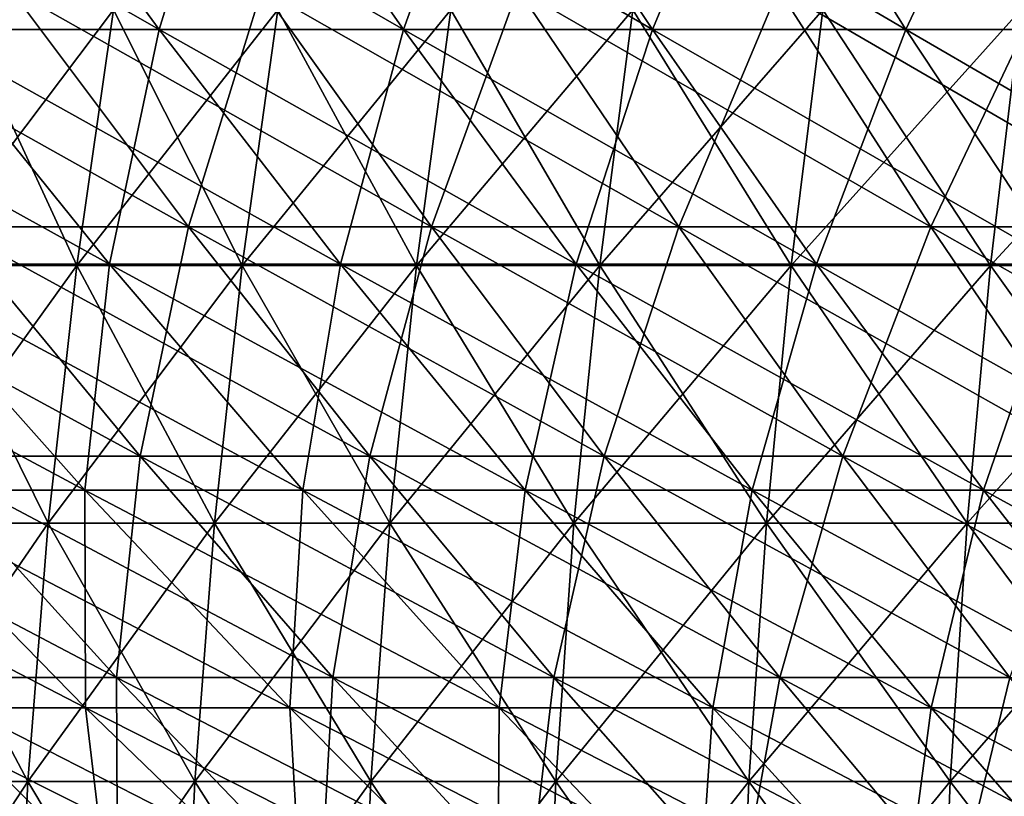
# Model space of a CAD drawing. Header units: millimetres. Extents: x -250 to 250, y 3898 to 4150.
# Tile 117 of 256: x -83 to -68, y 3938 to 3950. Entities that reach past the tile are written whole.
import ezdxf

# ---------------------------------------------------------------- set-up
doc = ezdxf.new("R2010")
doc.units = ezdxf.units.MM
doc.header["$LTSCALE"] = 5.599365
for name, color, linetype in [('10', 7, 'CONTINUOUS'), ('12', 7, 'CONTINUOUS'), ('2', 7, 'CONTINUOUS'), ('3', 7, 'CONTINUOUS'), ('4', 7, 'CONTINUOUS'), ('5', 7, 'CONTINUOUS')]:
    doc.layers.add(name, color=color, linetype=linetype)

msp = doc.modelspace()

# ---------------------------------------------------------------- linework, layer by layer
at = {"layer": '10', "color": 7, "linetype": 'Continuous', "true_color": 0xe0f2ff}
for points in [[(-84.753, 3946.373, 56.31), (-82.321, 3946.373, 59.809), (-84.165, 3950.359, 55.919), (-84.753, 3946.373, 56.31)], [(-84.165, 3950.359, 55.919), (-82.321, 3946.373, 59.809), (-81.749, 3950.359, 59.394), (-84.165, 3950.359, 55.919)], [(-82.321, 3946.373, 59.809), (-79.744, 3946.373, 63.204), (-81.749, 3950.359, 59.394), (-82.321, 3946.373, 59.809)], [(-81.749, 3950.359, 59.394), (-79.744, 3946.373, 63.204), (-79.19, 3950.359, 62.766), (-81.749, 3950.359, 59.394)], [(-79.744, 3946.373, 63.204), (-77.027, 3946.373, 66.488), (-79.19, 3950.359, 62.766), (-79.744, 3946.373, 63.204)], [(-79.19, 3950.359, 62.766), (-77.027, 3946.373, 66.488), (-76.493, 3950.359, 66.027), (-79.19, 3950.359, 62.766)], [(-77.027, 3946.373, 66.488), (-74.175, 3946.373, 69.655), (-76.493, 3950.359, 66.027), (-77.027, 3946.373, 66.488)], [(-76.493, 3950.359, 66.027), (-74.175, 3946.373, 69.655), (-73.661, 3950.359, 69.172), (-76.493, 3950.359, 66.027)], [(-74.175, 3946.373, 69.655), (-71.194, 3946.373, 72.7), (-73.661, 3950.359, 69.172), (-74.175, 3946.373, 69.655)], [(-73.661, 3950.359, 69.172), (-71.194, 3946.373, 72.7), (-70.699, 3950.359, 72.196), (-73.661, 3950.359, 69.172)], [(-71.194, 3946.373, 72.7), (-68.087, 3946.373, 75.618), (-70.699, 3950.359, 72.196), (-71.194, 3946.373, 72.7)], [(-70.699, 3950.359, 72.196), (-68.087, 3946.373, 75.618), (-67.614, 3950.359, 75.093), (-70.699, 3950.359, 72.196)], [(-68.087, 3946.373, 75.618), (-64.86, 3946.373, 78.403), (-67.614, 3950.359, 75.093), (-68.087, 3946.373, 75.618)], [(-85.21, 3942.362, 56.614), (-82.765, 3942.362, 60.132), (-84.753, 3946.373, 56.31), (-85.21, 3942.362, 56.614)], [(-84.753, 3946.373, 56.31), (-82.765, 3942.362, 60.132), (-82.321, 3946.373, 59.809), (-84.753, 3946.373, 56.31)], [(-82.765, 3942.362, 60.132), (-80.174, 3942.362, 63.545), (-82.321, 3946.373, 59.809), (-82.765, 3942.362, 60.132)], [(-82.321, 3946.373, 59.809), (-80.174, 3942.362, 63.545), (-79.744, 3946.373, 63.204), (-82.321, 3946.373, 59.809)], [(-80.174, 3942.362, 63.545), (-77.443, 3942.362, 66.847), (-79.744, 3946.373, 63.204), (-80.174, 3942.362, 63.545)], [(-79.744, 3946.373, 63.204), (-77.443, 3942.362, 66.847), (-77.027, 3946.373, 66.488), (-79.744, 3946.373, 63.204)], [(-77.443, 3942.362, 66.847), (-74.576, 3942.362, 70.031), (-77.027, 3946.373, 66.488), (-77.443, 3942.362, 66.847)], [(-77.027, 3946.373, 66.488), (-74.576, 3942.362, 70.031), (-74.175, 3946.373, 69.655), (-77.027, 3946.373, 66.488)], [(-74.576, 3942.362, 70.031), (-71.578, 3942.362, 73.093), (-74.175, 3946.373, 69.655), (-74.576, 3942.362, 70.031)], [(-74.175, 3946.373, 69.655), (-71.578, 3942.362, 73.093), (-71.194, 3946.373, 72.7), (-74.175, 3946.373, 69.655)], [(-71.578, 3942.362, 73.093), (-68.454, 3942.362, 76.026), (-71.194, 3946.373, 72.7), (-71.578, 3942.362, 73.093)], [(-71.194, 3946.373, 72.7), (-68.454, 3942.362, 76.026), (-68.087, 3946.373, 75.618), (-71.194, 3946.373, 72.7)], [(-68.454, 3942.362, 76.026), (-65.21, 3942.362, 78.826), (-68.087, 3946.373, 75.618), (-68.454, 3942.362, 76.026)], [(-68.087, 3946.373, 75.618), (-65.21, 3942.362, 78.826), (-64.86, 3946.373, 78.403), (-68.087, 3946.373, 75.618)], [(-85.536, 3938.332, 56.83), (-83.081, 3938.332, 60.362), (-85.21, 3942.362, 56.614), (-85.536, 3938.332, 56.83)], [(-85.21, 3942.362, 56.614), (-83.081, 3938.332, 60.362), (-82.765, 3942.362, 60.132), (-85.21, 3942.362, 56.614)], [(-83.081, 3938.332, 60.362), (-80.481, 3938.332, 63.788), (-82.765, 3942.362, 60.132), (-83.081, 3938.332, 60.362)], [(-82.765, 3942.362, 60.132), (-80.481, 3938.332, 63.788), (-80.174, 3942.362, 63.545), (-82.765, 3942.362, 60.132)], [(-80.481, 3938.332, 63.788), (-77.739, 3938.332, 67.102), (-80.174, 3942.362, 63.545), (-80.481, 3938.332, 63.788)], [(-80.174, 3942.362, 63.545), (-77.739, 3938.332, 67.102), (-77.443, 3942.362, 66.847), (-80.174, 3942.362, 63.545)], [(-77.739, 3938.332, 67.102), (-74.861, 3938.332, 70.299), (-77.443, 3942.362, 66.847), (-77.739, 3938.332, 67.102)], [(-77.443, 3942.362, 66.847), (-74.861, 3938.332, 70.299), (-74.576, 3942.362, 70.031), (-77.443, 3942.362, 66.847)], [(-74.861, 3938.332, 70.299), (-71.851, 3938.332, 73.372), (-74.576, 3942.362, 70.031), (-74.861, 3938.332, 70.299)], [(-74.576, 3942.362, 70.031), (-71.851, 3938.332, 73.372), (-71.578, 3942.362, 73.093), (-74.576, 3942.362, 70.031)], [(-71.851, 3938.332, 73.372), (-68.716, 3938.332, 76.317), (-71.578, 3942.362, 73.093), (-71.851, 3938.332, 73.372)], [(-71.578, 3942.362, 73.093), (-68.716, 3938.332, 76.317), (-68.454, 3942.362, 76.026), (-71.578, 3942.362, 73.093)], [(-68.716, 3938.332, 76.317), (-65.46, 3938.332, 79.127), (-68.454, 3942.362, 76.026), (-68.716, 3938.332, 76.317)], [(-68.454, 3942.362, 76.026), (-65.46, 3938.332, 79.127), (-65.21, 3942.362, 78.826), (-68.454, 3942.362, 76.026)], [(-85.536, 3938.332, 56.83), (-83.269, 3934.29, 60.499), (-83.081, 3938.332, 60.362), (-85.536, 3938.332, 56.83)], [(-83.269, 3934.29, 60.499), (-80.663, 3934.29, 63.933), (-83.081, 3938.332, 60.362), (-83.269, 3934.29, 60.499)], [(-83.081, 3938.332, 60.362), (-80.663, 3934.29, 63.933), (-80.481, 3938.332, 63.788), (-83.081, 3938.332, 60.362)], [(-80.663, 3934.29, 63.933), (-77.915, 3934.29, 67.254), (-80.481, 3938.332, 63.788), (-80.663, 3934.29, 63.933)], [(-80.481, 3938.332, 63.788), (-77.915, 3934.29, 67.254), (-77.739, 3938.332, 67.102), (-80.481, 3938.332, 63.788)], [(-77.915, 3934.29, 67.254), (-75.03, 3934.29, 70.458), (-77.739, 3938.332, 67.102), (-77.915, 3934.29, 67.254)], [(-77.739, 3938.332, 67.102), (-75.03, 3934.29, 70.458), (-74.861, 3938.332, 70.299), (-77.739, 3938.332, 67.102)], [(-75.03, 3934.29, 70.458), (-72.014, 3934.29, 73.538), (-74.861, 3938.332, 70.299), (-75.03, 3934.29, 70.458)], [(-74.861, 3938.332, 70.299), (-72.014, 3934.29, 73.538), (-71.851, 3938.332, 73.372), (-74.861, 3938.332, 70.299)], [(-72.014, 3934.29, 73.538), (-68.871, 3934.29, 76.489), (-71.851, 3938.332, 73.372), (-72.014, 3934.29, 73.538)], [(-71.851, 3938.332, 73.372), (-68.871, 3934.29, 76.489), (-68.716, 3938.332, 76.317), (-71.851, 3938.332, 73.372)], [(-68.871, 3934.29, 76.489), (-65.608, 3934.29, 79.306), (-68.716, 3938.332, 76.317), (-68.871, 3934.29, 76.489)], [(-68.716, 3938.332, 76.317), (-65.608, 3934.29, 79.306), (-65.46, 3938.332, 79.127), (-68.716, 3938.332, 76.317)]]:
    msp.add_3dface(points, dxfattribs=at)
at = {"layer": '12', "color": 7, "linetype": 'Continuous', "true_color": 0xe0f2ff}
for points in [[(-82.321, 3946.373, -59.809), (-84.753, 3946.373, -56.31), (-81.749, 3950.359, -59.394), (-82.321, 3946.373, -59.809)], [(-81.749, 3950.359, -59.394), (-84.753, 3946.373, -56.31), (-84.165, 3950.359, -55.919), (-81.749, 3950.359, -59.394)], [(-79.744, 3946.373, -63.204), (-82.321, 3946.373, -59.809), (-79.19, 3950.359, -62.766), (-79.744, 3946.373, -63.204)], [(-79.19, 3950.359, -62.766), (-82.321, 3946.373, -59.809), (-81.749, 3950.359, -59.394), (-79.19, 3950.359, -62.766)], [(-77.027, 3946.373, -66.488), (-79.744, 3946.373, -63.204), (-76.493, 3950.359, -66.027), (-77.027, 3946.373, -66.488)], [(-76.493, 3950.359, -66.027), (-79.744, 3946.373, -63.204), (-79.19, 3950.359, -62.766), (-76.493, 3950.359, -66.027)], [(-74.175, 3946.373, -69.655), (-77.027, 3946.373, -66.488), (-73.661, 3950.359, -69.172), (-74.175, 3946.373, -69.655)], [(-73.661, 3950.359, -69.172), (-77.027, 3946.373, -66.488), (-76.493, 3950.359, -66.027), (-73.661, 3950.359, -69.172)], [(-71.194, 3946.373, -72.7), (-74.175, 3946.373, -69.655), (-70.699, 3950.359, -72.196), (-71.194, 3946.373, -72.7)], [(-70.699, 3950.359, -72.196), (-74.175, 3946.373, -69.655), (-73.661, 3950.359, -69.172), (-70.699, 3950.359, -72.196)], [(-68.087, 3946.373, -75.618), (-71.194, 3946.373, -72.7), (-67.614, 3950.359, -75.093), (-68.087, 3946.373, -75.618)], [(-67.614, 3950.359, -75.093), (-71.194, 3946.373, -72.7), (-70.699, 3950.359, -72.196), (-67.614, 3950.359, -75.093)], [(-64.86, 3946.373, -78.403), (-68.087, 3946.373, -75.618), (-64.41, 3950.359, -77.859), (-64.86, 3946.373, -78.403)], [(-64.41, 3950.359, -77.859), (-68.087, 3946.373, -75.618), (-67.614, 3950.359, -75.093), (-64.41, 3950.359, -77.859)], [(-82.765, 3942.362, -60.132), (-85.21, 3942.362, -56.614), (-82.321, 3946.373, -59.809), (-82.765, 3942.362, -60.132)], [(-82.321, 3946.373, -59.809), (-85.21, 3942.362, -56.614), (-84.753, 3946.373, -56.31), (-82.321, 3946.373, -59.809)], [(-80.174, 3942.362, -63.545), (-82.765, 3942.362, -60.132), (-79.744, 3946.373, -63.204), (-80.174, 3942.362, -63.545)], [(-79.744, 3946.373, -63.204), (-82.765, 3942.362, -60.132), (-82.321, 3946.373, -59.809), (-79.744, 3946.373, -63.204)], [(-77.443, 3942.362, -66.847), (-80.174, 3942.362, -63.545), (-77.027, 3946.373, -66.488), (-77.443, 3942.362, -66.847)], [(-77.027, 3946.373, -66.488), (-80.174, 3942.362, -63.545), (-79.744, 3946.373, -63.204), (-77.027, 3946.373, -66.488)], [(-74.576, 3942.362, -70.031), (-77.443, 3942.362, -66.847), (-74.175, 3946.373, -69.655), (-74.576, 3942.362, -70.031)], [(-74.175, 3946.373, -69.655), (-77.443, 3942.362, -66.847), (-77.027, 3946.373, -66.488), (-74.175, 3946.373, -69.655)], [(-71.578, 3942.362, -73.093), (-74.576, 3942.362, -70.031), (-71.194, 3946.373, -72.7), (-71.578, 3942.362, -73.093)], [(-71.194, 3946.373, -72.7), (-74.576, 3942.362, -70.031), (-74.175, 3946.373, -69.655), (-71.194, 3946.373, -72.7)], [(-68.454, 3942.362, -76.026), (-71.578, 3942.362, -73.093), (-68.087, 3946.373, -75.618), (-68.454, 3942.362, -76.026)], [(-68.087, 3946.373, -75.618), (-71.578, 3942.362, -73.093), (-71.194, 3946.373, -72.7), (-68.087, 3946.373, -75.618)], [(-65.21, 3942.362, -78.826), (-68.454, 3942.362, -76.026), (-64.86, 3946.373, -78.403), (-65.21, 3942.362, -78.826)], [(-64.86, 3946.373, -78.403), (-68.454, 3942.362, -76.026), (-68.087, 3946.373, -75.618), (-64.86, 3946.373, -78.403)], [(-83.081, 3938.332, -60.362), (-85.536, 3938.332, -56.83), (-82.765, 3942.362, -60.132), (-83.081, 3938.332, -60.362)], [(-82.765, 3942.362, -60.132), (-85.536, 3938.332, -56.83), (-85.21, 3942.362, -56.614), (-82.765, 3942.362, -60.132)], [(-80.481, 3938.332, -63.788), (-83.081, 3938.332, -60.362), (-80.174, 3942.362, -63.545), (-80.481, 3938.332, -63.788)], [(-80.174, 3942.362, -63.545), (-83.081, 3938.332, -60.362), (-82.765, 3942.362, -60.132), (-80.174, 3942.362, -63.545)], [(-77.739, 3938.332, -67.102), (-80.481, 3938.332, -63.788), (-77.443, 3942.362, -66.847), (-77.739, 3938.332, -67.102)], [(-77.443, 3942.362, -66.847), (-80.481, 3938.332, -63.788), (-80.174, 3942.362, -63.545), (-77.443, 3942.362, -66.847)], [(-74.861, 3938.332, -70.299), (-77.739, 3938.332, -67.102), (-74.576, 3942.362, -70.031), (-74.861, 3938.332, -70.299)], [(-74.576, 3942.362, -70.031), (-77.739, 3938.332, -67.102), (-77.443, 3942.362, -66.847), (-74.576, 3942.362, -70.031)], [(-71.851, 3938.332, -73.372), (-74.861, 3938.332, -70.299), (-71.578, 3942.362, -73.093), (-71.851, 3938.332, -73.372)], [(-71.578, 3942.362, -73.093), (-74.861, 3938.332, -70.299), (-74.576, 3942.362, -70.031), (-71.578, 3942.362, -73.093)], [(-68.716, 3938.332, -76.317), (-71.851, 3938.332, -73.372), (-68.454, 3942.362, -76.026), (-68.716, 3938.332, -76.317)], [(-68.454, 3942.362, -76.026), (-71.851, 3938.332, -73.372), (-71.578, 3942.362, -73.093), (-68.454, 3942.362, -76.026)], [(-65.46, 3938.332, -79.127), (-68.716, 3938.332, -76.317), (-65.21, 3942.362, -78.826), (-65.46, 3938.332, -79.127)], [(-65.21, 3942.362, -78.826), (-68.716, 3938.332, -76.317), (-68.454, 3942.362, -76.026), (-65.21, 3942.362, -78.826)], [(-83.269, 3934.29, -60.499), (-85.73, 3934.29, -56.959), (-83.081, 3938.332, -60.362), (-83.269, 3934.29, -60.499)], [(-83.081, 3938.332, -60.362), (-85.73, 3934.29, -56.959), (-85.536, 3938.332, -56.83), (-83.081, 3938.332, -60.362)], [(-80.663, 3934.29, -63.933), (-83.269, 3934.29, -60.499), (-80.481, 3938.332, -63.788), (-80.663, 3934.29, -63.933)], [(-80.481, 3938.332, -63.788), (-83.269, 3934.29, -60.499), (-83.081, 3938.332, -60.362), (-80.481, 3938.332, -63.788)], [(-77.915, 3934.29, -67.254), (-80.663, 3934.29, -63.933), (-77.739, 3938.332, -67.102), (-77.915, 3934.29, -67.254)], [(-77.739, 3938.332, -67.102), (-80.663, 3934.29, -63.933), (-80.481, 3938.332, -63.788), (-77.739, 3938.332, -67.102)], [(-75.03, 3934.29, -70.458), (-77.915, 3934.29, -67.254), (-74.861, 3938.332, -70.299), (-75.03, 3934.29, -70.458)], [(-74.861, 3938.332, -70.299), (-77.915, 3934.29, -67.254), (-77.739, 3938.332, -67.102), (-74.861, 3938.332, -70.299)], [(-72.014, 3934.29, -73.538), (-75.03, 3934.29, -70.458), (-71.851, 3938.332, -73.372), (-72.014, 3934.29, -73.538)], [(-71.851, 3938.332, -73.372), (-75.03, 3934.29, -70.458), (-74.861, 3938.332, -70.299), (-71.851, 3938.332, -73.372)], [(-68.871, 3934.29, -76.489), (-72.014, 3934.29, -73.538), (-68.716, 3938.332, -76.317), (-68.871, 3934.29, -76.489)], [(-68.716, 3938.332, -76.317), (-72.014, 3934.29, -73.538), (-71.851, 3938.332, -73.372), (-68.716, 3938.332, -76.317)], [(-65.608, 3934.29, -79.306), (-68.871, 3934.29, -76.489), (-65.46, 3938.332, -79.127), (-65.608, 3934.29, -79.306)], [(-65.46, 3938.332, -79.127), (-68.871, 3934.29, -76.489), (-68.716, 3938.332, -76.317), (-65.46, 3938.332, -79.127)]]:
    msp.add_3dface(points, dxfattribs=at)
at = {"layer": '2', "color": 251, "linetype": 'Continuous', "true_color": 0x504f50}
for points in [[(-80.58, 3946.977, -121.607), (-84.287, 3946.977, -119.068), (-83.352, 3950.678, -125.79), (-80.58, 3946.977, -121.607)], [(-79.438, 3950.678, -128.297), (-80.58, 3946.977, -121.607), (-83.352, 3950.678, -125.79), (-79.438, 3950.678, -128.297)], [(-76.797, 3946.977, -124.031), (-80.58, 3946.977, -121.607), (-79.438, 3950.678, -128.297), (-76.797, 3946.977, -124.031)], [(-75.45, 3950.678, -130.683), (-76.797, 3946.977, -124.031), (-79.438, 3950.678, -128.297), (-75.45, 3950.678, -130.683)], [(-72.941, 3946.977, -126.337), (-76.797, 3946.977, -124.031), (-75.45, 3950.678, -130.683), (-72.941, 3946.977, -126.337)], [(-71.39, 3950.678, -132.944), (-72.941, 3946.977, -126.337), (-75.45, 3950.678, -130.683), (-71.39, 3950.678, -132.944)], [(-69.016, 3946.977, -128.524), (-72.941, 3946.977, -126.337), (-71.39, 3950.678, -132.944), (-69.016, 3946.977, -128.524)], [(-67.262, 3950.678, -135.08), (-69.016, 3946.977, -128.524), (-71.39, 3950.678, -132.944), (-67.262, 3950.678, -135.08)], [(-65.025, 3946.977, -130.588), (-69.016, 3946.977, -128.524), (-67.262, 3950.678, -135.08), (-65.025, 3946.977, -130.588)], [(-81.335, 3943.402, -114.899), (-84.835, 3943.402, -112.34), (-84.287, 3946.977, -119.068), (-81.335, 3943.402, -114.899)], [(-80.58, 3946.977, -121.607), (-81.335, 3943.402, -114.899), (-84.287, 3946.977, -119.068), (-80.58, 3946.977, -121.607)], [(-77.758, 3943.402, -117.349), (-81.335, 3943.402, -114.899), (-80.58, 3946.977, -121.607), (-77.758, 3943.402, -117.349)], [(-76.797, 3946.977, -124.031), (-77.758, 3943.402, -117.349), (-80.58, 3946.977, -121.607), (-76.797, 3946.977, -124.031)], [(-74.108, 3943.402, -119.688), (-77.758, 3943.402, -117.349), (-76.797, 3946.977, -124.031), (-74.108, 3943.402, -119.688)], [(-72.941, 3946.977, -126.337), (-74.108, 3943.402, -119.688), (-76.797, 3946.977, -124.031), (-72.941, 3946.977, -126.337)], [(-70.387, 3943.402, -121.913), (-74.108, 3943.402, -119.688), (-72.941, 3946.977, -126.337), (-70.387, 3943.402, -121.913)], [(-69.016, 3946.977, -128.524), (-70.387, 3943.402, -121.913), (-72.941, 3946.977, -126.337), (-69.016, 3946.977, -128.524)], [(-66.599, 3943.402, -124.023), (-70.387, 3943.402, -121.913), (-69.016, 3946.977, -128.524), (-66.599, 3943.402, -124.023)], [(-65.025, 3946.977, -130.588), (-66.599, 3943.402, -124.023), (-69.016, 3946.977, -128.524), (-65.025, 3946.977, -130.588)], [(-81.704, 3939.955, -108.193), (-84.997, 3939.955, -105.626), (-84.835, 3943.402, -112.34), (-81.704, 3939.955, -108.193)], [(-81.335, 3943.402, -114.899), (-81.704, 3939.955, -108.193), (-84.835, 3943.402, -112.34), (-81.335, 3943.402, -114.899)], [(-78.333, 3939.955, -110.658), (-81.704, 3939.955, -108.193), (-81.335, 3943.402, -114.899), (-78.333, 3939.955, -110.658)], [(-77.758, 3943.402, -117.349), (-78.333, 3939.955, -110.658), (-81.335, 3943.402, -114.899), (-77.758, 3943.402, -117.349)], [(-74.888, 3939.955, -113.018), (-78.333, 3939.955, -110.658), (-77.758, 3943.402, -117.349), (-74.888, 3939.955, -113.018)], [(-74.108, 3943.402, -119.688), (-74.888, 3939.955, -113.018), (-77.758, 3943.402, -117.349), (-74.108, 3943.402, -119.688)], [(-71.372, 3939.955, -115.27), (-74.888, 3939.955, -113.018), (-74.108, 3943.402, -119.688), (-71.372, 3939.955, -115.27)], [(-70.387, 3943.402, -121.913), (-71.372, 3939.955, -115.27), (-74.108, 3943.402, -119.688), (-70.387, 3943.402, -121.913)], [(-67.789, 3939.955, -117.413), (-71.372, 3939.955, -115.27), (-70.387, 3943.402, -121.913), (-67.789, 3939.955, -117.413)], [(-66.599, 3943.402, -124.023), (-67.789, 3939.955, -117.413), (-70.387, 3943.402, -121.913), (-66.599, 3943.402, -124.023)], [(-81.686, 3936.64, -101.512), (-84.774, 3936.64, -98.948), (-84.997, 3939.955, -105.626), (-81.686, 3936.64, -101.512)], [(-81.704, 3939.955, -108.193), (-81.686, 3936.64, -101.512), (-84.997, 3939.955, -105.626), (-81.704, 3939.955, -108.193)], [(-78.522, 3936.64, -103.979), (-81.686, 3936.64, -101.512), (-81.704, 3939.955, -108.193), (-78.522, 3936.64, -103.979)], [(-78.333, 3939.955, -110.658), (-78.522, 3936.64, -103.979), (-81.704, 3939.955, -108.193), (-78.333, 3939.955, -110.658)], [(-75.282, 3936.64, -106.348), (-78.522, 3936.64, -103.979), (-78.333, 3939.955, -110.658), (-75.282, 3936.64, -106.348)], [(-74.888, 3939.955, -113.018), (-75.282, 3936.64, -106.348), (-78.333, 3939.955, -110.658), (-74.888, 3939.955, -113.018)], [(-71.972, 3936.64, -108.616), (-75.282, 3936.64, -106.348), (-74.888, 3939.955, -113.018), (-71.972, 3936.64, -108.616)], [(-71.372, 3939.955, -115.27), (-71.972, 3936.64, -108.616), (-74.888, 3939.955, -113.018), (-71.372, 3939.955, -115.27)], [(-68.593, 3936.64, -110.781), (-71.972, 3936.64, -108.616), (-71.372, 3939.955, -115.27), (-68.593, 3936.64, -110.781)], [(-67.789, 3939.955, -117.413), (-68.593, 3936.64, -110.781), (-71.372, 3939.955, -115.27), (-67.789, 3939.955, -117.413)], [(-65.149, 3936.64, -112.841), (-68.593, 3936.64, -110.781), (-67.789, 3939.955, -117.413), (-65.149, 3936.64, -112.841)]]:
    msp.add_3dface(points, dxfattribs=at)
at = {"layer": '3', "color": 251, "linetype": 'Continuous', "true_color": 0x504f50}
for points in [[(-84.287, 3946.977, 119.068), (-80.58, 3946.977, 121.607), (-87.186, 3950.678, 123.164), (-84.287, 3946.977, 119.068)], [(-87.186, 3950.678, 123.164), (-80.58, 3946.977, 121.607), (-83.352, 3950.678, 125.79), (-87.186, 3950.678, 123.164)], [(-80.58, 3946.977, 121.607), (-76.797, 3946.977, 124.031), (-83.352, 3950.678, 125.79), (-80.58, 3946.977, 121.607)], [(-83.352, 3950.678, 125.79), (-76.797, 3946.977, 124.031), (-79.438, 3950.678, 128.297), (-83.352, 3950.678, 125.79)], [(-76.797, 3946.977, 124.031), (-72.941, 3946.977, 126.337), (-79.438, 3950.678, 128.297), (-76.797, 3946.977, 124.031)], [(-79.438, 3950.678, 128.297), (-72.941, 3946.977, 126.337), (-75.45, 3950.678, 130.683), (-79.438, 3950.678, 128.297)], [(-72.941, 3946.977, 126.337), (-69.016, 3946.977, 128.524), (-75.45, 3950.678, 130.683), (-72.941, 3946.977, 126.337)], [(-75.45, 3950.678, 130.683), (-69.016, 3946.977, 128.524), (-71.39, 3950.678, 132.944), (-75.45, 3950.678, 130.683)], [(-69.016, 3946.977, 128.524), (-65.025, 3946.977, 130.588), (-71.39, 3950.678, 132.944), (-69.016, 3946.977, 128.524)], [(-71.39, 3950.678, 132.944), (-65.025, 3946.977, 130.588), (-67.262, 3950.678, 135.08), (-71.39, 3950.678, 132.944)], [(-84.835, 3943.402, 112.34), (-81.335, 3943.402, 114.899), (-87.913, 3946.977, 116.416), (-84.835, 3943.402, 112.34)], [(-87.913, 3946.977, 116.416), (-81.335, 3943.402, 114.899), (-84.287, 3946.977, 119.068), (-87.913, 3946.977, 116.416)], [(-81.335, 3943.402, 114.899), (-77.758, 3943.402, 117.349), (-84.287, 3946.977, 119.068), (-81.335, 3943.402, 114.899)], [(-84.287, 3946.977, 119.068), (-77.758, 3943.402, 117.349), (-80.58, 3946.977, 121.607), (-84.287, 3946.977, 119.068)], [(-77.758, 3943.402, 117.349), (-74.108, 3943.402, 119.688), (-80.58, 3946.977, 121.607), (-77.758, 3943.402, 117.349)], [(-80.58, 3946.977, 121.607), (-74.108, 3943.402, 119.688), (-76.797, 3946.977, 124.031), (-80.58, 3946.977, 121.607)], [(-74.108, 3943.402, 119.688), (-70.387, 3943.402, 121.913), (-76.797, 3946.977, 124.031), (-74.108, 3943.402, 119.688)], [(-76.797, 3946.977, 124.031), (-70.387, 3943.402, 121.913), (-72.941, 3946.977, 126.337), (-76.797, 3946.977, 124.031)], [(-70.387, 3943.402, 121.913), (-66.599, 3943.402, 124.023), (-72.941, 3946.977, 126.337), (-70.387, 3943.402, 121.913)], [(-72.941, 3946.977, 126.337), (-66.599, 3943.402, 124.023), (-69.016, 3946.977, 128.524), (-72.941, 3946.977, 126.337)], [(-66.599, 3943.402, 124.023), (-62.748, 3943.402, 126.015), (-69.016, 3946.977, 128.524), (-66.599, 3943.402, 124.023)], [(-69.016, 3946.977, 128.524), (-62.748, 3943.402, 126.015), (-65.025, 3946.977, 130.588), (-69.016, 3946.977, 128.524)], [(-84.997, 3939.955, 105.626), (-81.704, 3939.955, 108.193), (-88.254, 3943.402, 109.674), (-84.997, 3939.955, 105.626)], [(-88.254, 3943.402, 109.674), (-81.704, 3939.955, 108.193), (-84.835, 3943.402, 112.34), (-88.254, 3943.402, 109.674)], [(-81.704, 3939.955, 108.193), (-78.333, 3939.955, 110.658), (-84.835, 3943.402, 112.34), (-81.704, 3939.955, 108.193)], [(-84.835, 3943.402, 112.34), (-78.333, 3939.955, 110.658), (-81.335, 3943.402, 114.899), (-84.835, 3943.402, 112.34)], [(-78.333, 3939.955, 110.658), (-74.888, 3939.955, 113.018), (-81.335, 3943.402, 114.899), (-78.333, 3939.955, 110.658)], [(-81.335, 3943.402, 114.899), (-74.888, 3939.955, 113.018), (-77.758, 3943.402, 117.349), (-81.335, 3943.402, 114.899)], [(-74.888, 3939.955, 113.018), (-71.372, 3939.955, 115.27), (-77.758, 3943.402, 117.349), (-74.888, 3939.955, 113.018)], [(-77.758, 3943.402, 117.349), (-71.372, 3939.955, 115.27), (-74.108, 3943.402, 119.688), (-77.758, 3943.402, 117.349)], [(-71.372, 3939.955, 115.27), (-67.789, 3939.955, 117.413), (-74.108, 3943.402, 119.688), (-71.372, 3939.955, 115.27)], [(-74.108, 3943.402, 119.688), (-67.789, 3939.955, 117.413), (-70.387, 3943.402, 121.913), (-74.108, 3943.402, 119.688)], [(-67.789, 3939.955, 117.413), (-64.141, 3939.955, 119.445), (-70.387, 3943.402, 121.913), (-67.789, 3939.955, 117.413)], [(-70.387, 3943.402, 121.913), (-64.141, 3939.955, 119.445), (-66.599, 3943.402, 124.023), (-70.387, 3943.402, 121.913)], [(-84.774, 3936.64, 98.948), (-81.686, 3936.64, 101.512), (-88.209, 3939.955, 102.958), (-84.774, 3936.64, 98.948)], [(-88.209, 3939.955, 102.958), (-81.686, 3936.64, 101.512), (-84.997, 3939.955, 105.626), (-88.209, 3939.955, 102.958)], [(-81.686, 3936.64, 101.512), (-78.522, 3936.64, 103.979), (-84.997, 3939.955, 105.626), (-81.686, 3936.64, 101.512)], [(-84.997, 3939.955, 105.626), (-78.522, 3936.64, 103.979), (-81.704, 3939.955, 108.193), (-84.997, 3939.955, 105.626)], [(-78.522, 3936.64, 103.979), (-75.282, 3936.64, 106.348), (-81.704, 3939.955, 108.193), (-78.522, 3936.64, 103.979)], [(-81.704, 3939.955, 108.193), (-75.282, 3936.64, 106.348), (-78.333, 3939.955, 110.658), (-81.704, 3939.955, 108.193)], [(-75.282, 3936.64, 106.348), (-71.972, 3936.64, 108.616), (-78.333, 3939.955, 110.658), (-75.282, 3936.64, 106.348)], [(-78.333, 3939.955, 110.658), (-71.972, 3936.64, 108.616), (-74.888, 3939.955, 113.018), (-78.333, 3939.955, 110.658)], [(-71.972, 3936.64, 108.616), (-68.593, 3936.64, 110.781), (-74.888, 3939.955, 113.018), (-71.972, 3936.64, 108.616)], [(-74.888, 3939.955, 113.018), (-68.593, 3936.64, 110.781), (-71.372, 3939.955, 115.27), (-74.888, 3939.955, 113.018)], [(-68.593, 3936.64, 110.781), (-65.149, 3936.64, 112.841), (-71.372, 3939.955, 115.27), (-68.593, 3936.64, 110.781)], [(-71.372, 3939.955, 115.27), (-65.149, 3936.64, 112.841), (-67.789, 3939.955, 117.413), (-71.372, 3939.955, 115.27)]]:
    msp.add_3dface(points, dxfattribs=at)
at = {"layer": '4', "color": 155, "linetype": 'Continuous', "true_color": 0x4a708c}
for points in [[(-81.037, 3950.049, 122.298), (-84.765, 3950.049, 119.744), (-83.81, 3953.832, 126.482), (-81.037, 3950.049, 122.298)], [(-79.876, 3953.832, 129.003), (-81.037, 3950.049, 122.298), (-83.81, 3953.832, 126.482), (-79.876, 3953.832, 129.003)], [(-77.233, 3950.049, 124.735), (-81.037, 3950.049, 122.298), (-79.876, 3953.832, 129.003), (-77.233, 3950.049, 124.735)], [(-75.865, 3953.832, 131.402), (-77.233, 3950.049, 124.735), (-79.876, 3953.832, 129.003), (-75.865, 3953.832, 131.402)], [(-73.355, 3950.049, 127.054), (-77.233, 3950.049, 124.735), (-75.865, 3953.832, 131.402), (-73.355, 3950.049, 127.054)], [(-71.782, 3953.832, 133.676), (-73.355, 3950.049, 127.054), (-75.865, 3953.832, 131.402), (-71.782, 3953.832, 133.676)], [(-69.407, 3950.049, 129.253), (-73.355, 3950.049, 127.054), (-71.782, 3953.832, 133.676), (-69.407, 3950.049, 129.253)], [(-67.632, 3953.832, 135.823), (-69.407, 3950.049, 129.253), (-71.782, 3953.832, 133.676), (-67.632, 3953.832, 135.823)], [(-65.394, 3950.049, 131.329), (-69.407, 3950.049, 129.253), (-67.632, 3953.832, 135.823), (-65.394, 3950.049, 131.329)], [(-81.81, 3946.395, 115.569), (-85.33, 3946.395, 112.995), (-84.765, 3950.049, 119.744), (-81.81, 3946.395, 115.569)], [(-81.037, 3950.049, 122.298), (-81.81, 3946.395, 115.569), (-84.765, 3950.049, 119.744), (-81.037, 3950.049, 122.298)], [(-78.212, 3946.395, 118.034), (-81.81, 3946.395, 115.569), (-81.037, 3950.049, 122.298), (-78.212, 3946.395, 118.034)], [(-77.233, 3950.049, 124.735), (-78.212, 3946.395, 118.034), (-81.037, 3950.049, 122.298), (-77.233, 3950.049, 124.735)], [(-74.54, 3946.395, 120.387), (-78.212, 3946.395, 118.034), (-77.233, 3950.049, 124.735), (-74.54, 3946.395, 120.387)], [(-73.355, 3950.049, 127.054), (-74.54, 3946.395, 120.387), (-77.233, 3950.049, 124.735), (-73.355, 3950.049, 127.054)], [(-70.798, 3946.395, 122.625), (-74.54, 3946.395, 120.387), (-73.355, 3950.049, 127.054), (-70.798, 3946.395, 122.625)], [(-69.407, 3950.049, 129.253), (-70.798, 3946.395, 122.625), (-73.355, 3950.049, 127.054), (-69.407, 3950.049, 129.253)], [(-66.988, 3946.395, 124.747), (-70.798, 3946.395, 122.625), (-69.407, 3950.049, 129.253), (-66.988, 3946.395, 124.747)], [(-65.394, 3950.049, 131.329), (-66.988, 3946.395, 124.747), (-69.407, 3950.049, 129.253), (-65.394, 3950.049, 131.329)], [(-82.193, 3942.872, 108.841), (-85.506, 3942.872, 106.258), (-85.33, 3946.395, 112.995), (-82.193, 3942.872, 108.841)], [(-81.81, 3946.395, 115.569), (-82.193, 3942.872, 108.841), (-85.33, 3946.395, 112.995), (-81.81, 3946.395, 115.569)], [(-78.802, 3942.872, 111.321), (-82.193, 3942.872, 108.841), (-81.81, 3946.395, 115.569), (-78.802, 3942.872, 111.321)], [(-78.212, 3946.395, 118.034), (-78.802, 3942.872, 111.321), (-81.81, 3946.395, 115.569), (-78.212, 3946.395, 118.034)], [(-75.337, 3942.872, 113.695), (-78.802, 3942.872, 111.321), (-78.212, 3946.395, 118.034), (-75.337, 3942.872, 113.695)], [(-74.54, 3946.395, 120.387), (-75.337, 3942.872, 113.695), (-78.212, 3946.395, 118.034), (-74.54, 3946.395, 120.387)], [(-71.8, 3942.872, 115.961), (-75.337, 3942.872, 113.695), (-74.54, 3946.395, 120.387), (-71.8, 3942.872, 115.961)], [(-70.798, 3946.395, 122.625), (-71.8, 3942.872, 115.961), (-74.54, 3946.395, 120.387), (-70.798, 3946.395, 122.625)], [(-68.195, 3942.872, 118.117), (-71.8, 3942.872, 115.961), (-70.798, 3946.395, 122.625), (-68.195, 3942.872, 118.117)], [(-66.988, 3946.395, 124.747), (-68.195, 3942.872, 118.117), (-70.798, 3946.395, 122.625), (-66.988, 3946.395, 124.747)], [(-64.525, 3942.872, 120.161), (-68.195, 3942.872, 118.117), (-66.988, 3946.395, 124.747), (-64.525, 3942.872, 120.161)], [(-82.187, 3939.482, 102.135), (-85.294, 3939.482, 99.555), (-85.506, 3942.872, 106.258), (-82.187, 3939.482, 102.135)], [(-82.193, 3942.872, 108.841), (-82.187, 3939.482, 102.135), (-85.506, 3942.872, 106.258), (-82.193, 3942.872, 108.841)], [(-79.003, 3939.482, 104.617), (-82.187, 3939.482, 102.135), (-82.193, 3942.872, 108.841), (-79.003, 3939.482, 104.617)], [(-78.802, 3942.872, 111.321), (-79.003, 3939.482, 104.617), (-82.193, 3942.872, 108.841), (-78.802, 3942.872, 111.321)], [(-75.744, 3939.482, 107), (-79.003, 3939.482, 104.617), (-78.802, 3942.872, 111.321), (-75.744, 3939.482, 107)], [(-75.337, 3942.872, 113.695), (-75.744, 3939.482, 107), (-78.802, 3942.872, 111.321), (-75.337, 3942.872, 113.695)], [(-72.413, 3939.482, 109.282), (-75.744, 3939.482, 107), (-75.337, 3942.872, 113.695), (-72.413, 3939.482, 109.282)], [(-71.8, 3942.872, 115.961), (-72.413, 3939.482, 109.282), (-75.337, 3942.872, 113.695), (-71.8, 3942.872, 115.961)], [(-69.013, 3939.482, 111.46), (-72.413, 3939.482, 109.282), (-71.8, 3942.872, 115.961), (-69.013, 3939.482, 111.46)], [(-68.195, 3942.872, 118.117), (-69.013, 3939.482, 111.46), (-71.8, 3942.872, 115.961), (-68.195, 3942.872, 118.117)], [(-65.548, 3939.482, 113.533), (-69.013, 3939.482, 111.46), (-68.195, 3942.872, 118.117), (-65.548, 3939.482, 113.533)], [(-64.525, 3942.872, 120.161), (-65.548, 3939.482, 113.533), (-68.195, 3942.872, 118.117), (-64.525, 3942.872, 120.161)], [(-81.795, 3936.227, 95.472), (-84.696, 3936.227, 92.907), (-85.294, 3939.482, 99.555), (-81.795, 3936.227, 95.472)], [(-82.187, 3939.482, 102.135), (-81.795, 3936.227, 95.472), (-85.294, 3939.482, 99.555), (-82.187, 3939.482, 102.135)], [(-78.816, 3936.227, 97.945), (-81.795, 3936.227, 95.472), (-82.187, 3939.482, 102.135), (-78.816, 3936.227, 97.945)], [(-79.003, 3939.482, 104.617), (-78.816, 3936.227, 97.945), (-82.187, 3939.482, 102.135), (-79.003, 3939.482, 104.617)], [(-75.763, 3936.227, 100.326), (-78.816, 3936.227, 97.945), (-79.003, 3939.482, 104.617), (-75.763, 3936.227, 100.326)], [(-75.744, 3939.482, 107), (-75.763, 3936.227, 100.326), (-79.003, 3939.482, 104.617), (-75.744, 3939.482, 107)], [(-72.637, 3936.227, 102.611), (-75.763, 3936.227, 100.326), (-75.744, 3939.482, 107), (-72.637, 3936.227, 102.611)], [(-72.413, 3939.482, 109.282), (-72.637, 3936.227, 102.611), (-75.744, 3939.482, 107), (-72.413, 3939.482, 109.282)], [(-69.443, 3936.227, 104.8), (-72.637, 3936.227, 102.611), (-72.413, 3939.482, 109.282), (-69.443, 3936.227, 104.8)], [(-69.013, 3939.482, 111.46), (-69.443, 3936.227, 104.8), (-72.413, 3939.482, 109.282), (-69.013, 3939.482, 111.46)], [(-66.182, 3936.227, 106.888), (-69.443, 3936.227, 104.8), (-69.013, 3939.482, 111.46), (-66.182, 3936.227, 106.888)], [(-65.548, 3939.482, 113.533), (-66.182, 3936.227, 106.888), (-69.013, 3939.482, 111.46), (-65.548, 3939.482, 113.533)]]:
    msp.add_3dface(points, dxfattribs=at)
at = {"layer": '5', "color": 155, "linetype": 'Continuous', "true_color": 0x4a708c}
for points in [[(-84.765, 3950.049, -119.744), (-81.037, 3950.049, -122.298), (-87.666, 3953.832, -123.842), (-84.765, 3950.049, -119.744)], [(-87.666, 3953.832, -123.842), (-81.037, 3950.049, -122.298), (-83.81, 3953.832, -126.482), (-87.666, 3953.832, -123.842)], [(-81.037, 3950.049, -122.298), (-77.233, 3950.049, -124.735), (-83.81, 3953.832, -126.482), (-81.037, 3950.049, -122.298)], [(-83.81, 3953.832, -126.482), (-77.233, 3950.049, -124.735), (-79.876, 3953.832, -129.003), (-83.81, 3953.832, -126.482)], [(-77.233, 3950.049, -124.735), (-73.355, 3950.049, -127.054), (-79.876, 3953.832, -129.003), (-77.233, 3950.049, -124.735)], [(-79.876, 3953.832, -129.003), (-73.355, 3950.049, -127.054), (-75.865, 3953.832, -131.402), (-79.876, 3953.832, -129.003)], [(-73.355, 3950.049, -127.054), (-69.407, 3950.049, -129.253), (-75.865, 3953.832, -131.402), (-73.355, 3950.049, -127.054)], [(-75.865, 3953.832, -131.402), (-69.407, 3950.049, -129.253), (-71.782, 3953.832, -133.676), (-75.865, 3953.832, -131.402)], [(-69.407, 3950.049, -129.253), (-65.394, 3950.049, -131.329), (-71.782, 3953.832, -133.676), (-69.407, 3950.049, -129.253)], [(-71.782, 3953.832, -133.676), (-65.394, 3950.049, -131.329), (-67.632, 3953.832, -135.823), (-71.782, 3953.832, -133.676)], [(-85.33, 3946.395, -112.995), (-81.81, 3946.395, -115.569), (-88.412, 3950.049, -117.077), (-85.33, 3946.395, -112.995)], [(-88.412, 3950.049, -117.077), (-81.81, 3946.395, -115.569), (-84.765, 3950.049, -119.744), (-88.412, 3950.049, -117.077)], [(-81.81, 3946.395, -115.569), (-78.212, 3946.395, -118.034), (-84.765, 3950.049, -119.744), (-81.81, 3946.395, -115.569)], [(-84.765, 3950.049, -119.744), (-78.212, 3946.395, -118.034), (-81.037, 3950.049, -122.298), (-84.765, 3950.049, -119.744)], [(-78.212, 3946.395, -118.034), (-74.54, 3946.395, -120.387), (-81.037, 3950.049, -122.298), (-78.212, 3946.395, -118.034)], [(-81.037, 3950.049, -122.298), (-74.54, 3946.395, -120.387), (-77.233, 3950.049, -124.735), (-81.037, 3950.049, -122.298)], [(-74.54, 3946.395, -120.387), (-70.798, 3946.395, -122.625), (-77.233, 3950.049, -124.735), (-74.54, 3946.395, -120.387)], [(-77.233, 3950.049, -124.735), (-70.798, 3946.395, -122.625), (-73.355, 3950.049, -127.054), (-77.233, 3950.049, -124.735)], [(-70.798, 3946.395, -122.625), (-66.988, 3946.395, -124.747), (-73.355, 3950.049, -127.054), (-70.798, 3946.395, -122.625)], [(-73.355, 3950.049, -127.054), (-66.988, 3946.395, -124.747), (-69.407, 3950.049, -129.253), (-73.355, 3950.049, -127.054)], [(-66.988, 3946.395, -124.747), (-63.114, 3946.395, -126.751), (-69.407, 3950.049, -129.253), (-66.988, 3946.395, -124.747)], [(-69.407, 3950.049, -129.253), (-63.114, 3946.395, -126.751), (-65.394, 3950.049, -131.329), (-69.407, 3950.049, -129.253)], [(-85.506, 3942.872, -106.258), (-82.193, 3942.872, -108.841), (-88.769, 3946.395, -110.314), (-85.506, 3942.872, -106.258)], [(-88.769, 3946.395, -110.314), (-82.193, 3942.872, -108.841), (-85.33, 3946.395, -112.995), (-88.769, 3946.395, -110.314)], [(-82.193, 3942.872, -108.841), (-78.802, 3942.872, -111.321), (-85.33, 3946.395, -112.995), (-82.193, 3942.872, -108.841)], [(-85.33, 3946.395, -112.995), (-78.802, 3942.872, -111.321), (-81.81, 3946.395, -115.569), (-85.33, 3946.395, -112.995)], [(-78.802, 3942.872, -111.321), (-75.337, 3942.872, -113.695), (-81.81, 3946.395, -115.569), (-78.802, 3942.872, -111.321)], [(-81.81, 3946.395, -115.569), (-75.337, 3942.872, -113.695), (-78.212, 3946.395, -118.034), (-81.81, 3946.395, -115.569)], [(-75.337, 3942.872, -113.695), (-71.8, 3942.872, -115.961), (-78.212, 3946.395, -118.034), (-75.337, 3942.872, -113.695)], [(-78.212, 3946.395, -118.034), (-71.8, 3942.872, -115.961), (-74.54, 3946.395, -120.387), (-78.212, 3946.395, -118.034)], [(-71.8, 3942.872, -115.961), (-68.195, 3942.872, -118.117), (-74.54, 3946.395, -120.387), (-71.8, 3942.872, -115.961)], [(-74.54, 3946.395, -120.387), (-68.195, 3942.872, -118.117), (-70.798, 3946.395, -122.625), (-74.54, 3946.395, -120.387)], [(-68.195, 3942.872, -118.117), (-64.525, 3942.872, -120.161), (-70.798, 3946.395, -122.625), (-68.195, 3942.872, -118.117)], [(-70.798, 3946.395, -122.625), (-64.525, 3942.872, -120.161), (-66.988, 3946.395, -124.747), (-70.798, 3946.395, -122.625)], [(-85.294, 3939.482, -99.555), (-82.187, 3939.482, -102.135), (-88.737, 3942.872, -103.575), (-85.294, 3939.482, -99.555)], [(-88.737, 3942.872, -103.575), (-82.187, 3939.482, -102.135), (-85.506, 3942.872, -106.258), (-88.737, 3942.872, -103.575)], [(-82.187, 3939.482, -102.135), (-79.003, 3939.482, -104.617), (-85.506, 3942.872, -106.258), (-82.187, 3939.482, -102.135)], [(-85.506, 3942.872, -106.258), (-79.003, 3939.482, -104.617), (-82.193, 3942.872, -108.841), (-85.506, 3942.872, -106.258)], [(-79.003, 3939.482, -104.617), (-75.744, 3939.482, -107), (-82.193, 3942.872, -108.841), (-79.003, 3939.482, -104.617)], [(-82.193, 3942.872, -108.841), (-75.744, 3939.482, -107), (-78.802, 3942.872, -111.321), (-82.193, 3942.872, -108.841)], [(-75.744, 3939.482, -107), (-72.413, 3939.482, -109.282), (-78.802, 3942.872, -111.321), (-75.744, 3939.482, -107)], [(-78.802, 3942.872, -111.321), (-72.413, 3939.482, -109.282), (-75.337, 3942.872, -113.695), (-78.802, 3942.872, -111.321)], [(-72.413, 3939.482, -109.282), (-69.013, 3939.482, -111.46), (-75.337, 3942.872, -113.695), (-72.413, 3939.482, -109.282)], [(-75.337, 3942.872, -113.695), (-69.013, 3939.482, -111.46), (-71.8, 3942.872, -115.961), (-75.337, 3942.872, -113.695)], [(-69.013, 3939.482, -111.46), (-65.548, 3939.482, -113.533), (-71.8, 3942.872, -115.961), (-69.013, 3939.482, -111.46)], [(-71.8, 3942.872, -115.961), (-65.548, 3939.482, -113.533), (-68.195, 3942.872, -118.117), (-71.8, 3942.872, -115.961)], [(-65.548, 3939.482, -113.533), (-62.021, 3939.482, -115.497), (-68.195, 3942.872, -118.117), (-65.548, 3939.482, -113.533)], [(-68.195, 3942.872, -118.117), (-62.021, 3939.482, -115.497), (-64.525, 3942.872, -120.161), (-68.195, 3942.872, -118.117)], [(-84.696, 3936.227, -92.907), (-81.795, 3936.227, -95.472), (-88.319, 3939.482, -96.881), (-84.696, 3936.227, -92.907)], [(-88.319, 3939.482, -96.881), (-81.795, 3936.227, -95.472), (-85.294, 3939.482, -99.555), (-88.319, 3939.482, -96.881)], [(-81.795, 3936.227, -95.472), (-78.816, 3936.227, -97.945), (-85.294, 3939.482, -99.555), (-81.795, 3936.227, -95.472)], [(-85.294, 3939.482, -99.555), (-78.816, 3936.227, -97.945), (-82.187, 3939.482, -102.135), (-85.294, 3939.482, -99.555)], [(-78.816, 3936.227, -97.945), (-75.763, 3936.227, -100.326), (-82.187, 3939.482, -102.135), (-78.816, 3936.227, -97.945)], [(-82.187, 3939.482, -102.135), (-75.763, 3936.227, -100.326), (-79.003, 3939.482, -104.617), (-82.187, 3939.482, -102.135)], [(-75.763, 3936.227, -100.326), (-72.637, 3936.227, -102.611), (-79.003, 3939.482, -104.617), (-75.763, 3936.227, -100.326)], [(-79.003, 3939.482, -104.617), (-72.637, 3936.227, -102.611), (-75.744, 3939.482, -107), (-79.003, 3939.482, -104.617)], [(-72.637, 3936.227, -102.611), (-69.443, 3936.227, -104.8), (-75.744, 3939.482, -107), (-72.637, 3936.227, -102.611)], [(-75.744, 3939.482, -107), (-69.443, 3936.227, -104.8), (-72.413, 3939.482, -109.282), (-75.744, 3939.482, -107)], [(-69.443, 3936.227, -104.8), (-66.182, 3936.227, -106.888), (-72.413, 3939.482, -109.282), (-69.443, 3936.227, -104.8)], [(-72.413, 3939.482, -109.282), (-66.182, 3936.227, -106.888), (-69.013, 3939.482, -111.46), (-72.413, 3939.482, -109.282)], [(-66.182, 3936.227, -106.888), (-62.859, 3936.227, -108.876), (-69.013, 3939.482, -111.46), (-66.182, 3936.227, -106.888)], [(-69.013, 3939.482, -111.46), (-62.859, 3936.227, -108.876), (-65.548, 3939.482, -113.533), (-69.013, 3939.482, -111.46)]]:
    msp.add_3dface(points, dxfattribs=at)

doc.saveas('drawing.dxf')
